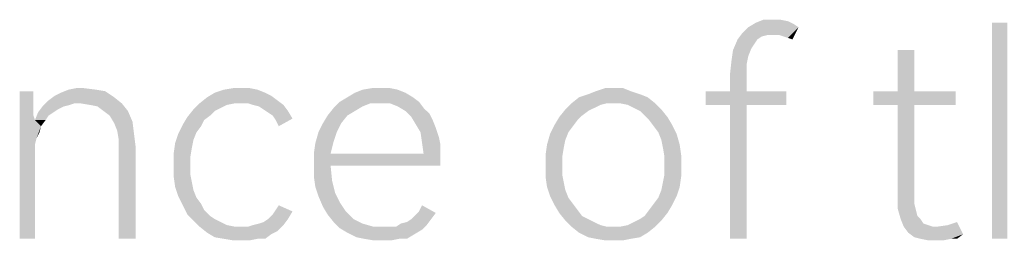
# Model space of a CAD drawing. Header units: millimetres. Extents: x 0 to 297, y 0 to 210.
# Tile 13 of 122: x 24.28 to 33.71, y 23.36 to 25.48. Entities that reach past the tile are written whole.
import ezdxf

# ---------------------------------------------------------------- set-up
doc = ezdxf.new("R2010")
doc.units = ezdxf.units.MM
doc.header["$LTSCALE"] = 16.335
doc.layers.get('0').update_dxf_attribs({"linetype": 'CONTINUOUS'})

msp = doc.modelspace()

# ---------------------------------------------------------------- linework, layer by layer
at = {"color": 7, "linetype": 'CONTINUOUS'}
for points in [[(31.5682, 25.4811), (31.6412, 25.4665), (31.3346, 25.4519)], [(31.4952, 25.4811), (31.5682, 25.4811), (31.3346, 25.4519)], [(31.4952, 25.4811), (31.3346, 25.4519), (31.4076, 25.4811)], [(31.3346, 25.4519), (31.6412, 25.4665), (31.6996, 25.4373)], [(31.7434, 25.4081), (31.2032, 25.3497), (31.2616, 25.4081)], [(31.4514, 25.3351), (31.2032, 25.3497), (31.7434, 25.4081)], [(31.6996, 25.4373), (31.2616, 25.4081), (31.3346, 25.4519)], [(31.2616, 25.4081), (31.6996, 25.4373), (31.7434, 25.4081)], [(31.5098, 25.3351), (31.4514, 25.3351), (31.7434, 25.4081)], [(31.5536, 25.3351), (31.5098, 25.3351), (31.7434, 25.4081)], [(31.5974, 25.3205), (31.5536, 25.3351), (31.7434, 25.4081)], [(31.6412, 25.3059), (31.5974, 25.3205), (31.7434, 25.4081)], [(31.6412, 25.3059), (31.7434, 25.4081), (31.685, 25.2913)], [(33.7434, 25.4519), (33.7434, 24.5322), (33.5974, 23.3789)], [(33.7434, 25.4519), (33.5974, 23.3789), (33.5974, 25.4519)], [(31.3492, 25.2913), (31.32, 25.2475), (31.1157, 25.1891)], [(31.3492, 25.2913), (31.1157, 25.1891), (31.1594, 25.2913)], [(31.4514, 25.3351), (31.1594, 25.2913), (31.2032, 25.3497)], [(31.4514, 25.3351), (31.393, 25.3205), (31.1594, 25.2913)], [(31.1594, 25.2913), (31.393, 25.3205), (31.3492, 25.2913)], [(31.2616, 25.1307), (31.1011, 25.0869), (31.1157, 25.1891)], [(31.32, 25.2475), (31.2908, 25.2037), (31.1157, 25.1891)], [(31.1157, 25.1891), (31.2908, 25.2037), (31.2616, 25.1307)], [(32.8529, 25.1891), (32.6923, 24.795), (32.6923, 25.1891)], [(32.6923, 24.795), (32.8529, 25.1891), (32.8529, 24.795)], [(31.247, 25.0577), (31.0865, 24.9555), (31.1011, 25.0869)], [(31.1011, 25.0869), (31.2616, 25.1307), (31.247, 25.0577)], [(31.0865, 24.9555), (31.247, 25.0577), (31.247, 24.9555)], [(31.247, 24.9555), (31.0865, 24.795), (31.0865, 24.9555)], [(31.0865, 24.795), (31.247, 24.9555), (31.247, 24.795)], [(25.0135, 24.8096), (25.1011, 24.795), (24.6777, 24.7804)], [(25.0135, 24.8096), (24.6777, 24.7804), (24.7507, 24.8096)], [(24.8967, 24.8242), (24.7507, 24.8096), (24.8237, 24.8242)], [(24.7507, 24.8096), (24.8967, 24.8242), (25.0135, 24.8096)], [(26.5609, 24.8096), (26.1521, 24.7804), (26.2397, 24.8096)], [(26.1521, 24.7804), (26.5609, 24.8096), (26.6339, 24.7804)], [(26.4149, 24.8242), (26.4879, 24.8242), (26.2397, 24.8096)], [(26.4149, 24.8242), (26.2397, 24.8096), (26.3273, 24.8242)], [(26.2397, 24.8096), (26.4879, 24.8242), (26.5609, 24.8096)], [(27.904, 24.8096), (27.4952, 24.7804), (27.5682, 24.8096)], [(27.4952, 24.7804), (27.904, 24.8096), (27.977, 24.7804)], [(27.7434, 24.8242), (27.831, 24.8242), (27.5682, 24.8096)], [(27.7434, 24.8242), (27.5682, 24.8096), (27.6558, 24.8242)], [(27.5682, 24.8096), (27.831, 24.8242), (27.904, 24.8096)], [(29.977, 24.8242), (30.0646, 24.8242), (29.8018, 24.795)], [(29.977, 24.8242), (29.8018, 24.795), (29.8894, 24.8242)], [(29.8018, 24.795), (30.0646, 24.8242), (30.1375, 24.795)], [(24.4149, 24.795), (24.4149, 24.6928), (24.2835, 23.3789)], [(24.4149, 24.795), (24.2835, 23.3789), (24.2835, 24.795)], [(25.1886, 24.7366), (24.5609, 24.7074), (24.6193, 24.7512)], [(24.8091, 24.6782), (24.5609, 24.7074), (25.1886, 24.7366)], [(24.6193, 24.7512), (24.6777, 24.7804), (25.1011, 24.795)], [(24.6193, 24.7512), (25.1011, 24.795), (25.1886, 24.7366)], [(24.8675, 24.6782), (24.8091, 24.6782), (25.1886, 24.7366)], [(24.8675, 24.6782), (25.1886, 24.7366), (25.2616, 24.6782)], [(26.7507, 24.7074), (26.0062, 24.6782), (26.0792, 24.7366)], [(26.6339, 24.7804), (26.6923, 24.7512), (26.0792, 24.7366)], [(26.6339, 24.7804), (26.0792, 24.7366), (26.1521, 24.7804)], [(26.0792, 24.7366), (26.6923, 24.7512), (26.7507, 24.7074)], [(28.05, 24.7366), (27.3492, 24.6928), (27.4222, 24.7366)], [(27.3492, 24.6928), (28.05, 24.7366), (28.1084, 24.6928)], [(27.977, 24.7804), (27.4222, 24.7366), (27.4952, 24.7804)], [(27.4222, 24.7366), (27.977, 24.7804), (28.05, 24.7366)], [(30.2981, 24.7366), (29.5682, 24.6782), (29.6412, 24.7366)], [(29.904, 24.6782), (29.5682, 24.6782), (30.2981, 24.7366)], [(30.2251, 24.7658), (29.6412, 24.7366), (29.7288, 24.7658)], [(29.6412, 24.7366), (30.2251, 24.7658), (30.2981, 24.7366)], [(30.1375, 24.795), (29.7288, 24.7658), (29.8018, 24.795)], [(29.7288, 24.7658), (30.1375, 24.795), (30.2251, 24.7658)], [(29.977, 24.6782), (29.904, 24.6782), (30.2981, 24.7366)], [(30.0354, 24.6782), (29.977, 24.6782), (30.2981, 24.7366)], [(30.0354, 24.6782), (30.2981, 24.7366), (30.3711, 24.6782)], [(31.247, 24.795), (31.6266, 24.795), (30.8529, 24.6636)], [(31.0865, 24.795), (31.247, 24.795), (30.8529, 24.6636)], [(31.0865, 24.795), (30.8529, 24.6636), (30.8529, 24.795)], [(31.0865, 24.6636), (30.8529, 24.6636), (31.6266, 24.795)], [(31.247, 24.6636), (31.0865, 24.6636), (31.6266, 24.795)], [(31.247, 24.6636), (31.6266, 24.795), (31.6266, 24.6636)], [(32.8529, 24.795), (33.247, 24.795), (32.4587, 24.6636)], [(32.6923, 24.795), (32.8529, 24.795), (32.4587, 24.6636)], [(32.6923, 24.795), (32.4587, 24.6636), (32.4587, 24.795)], [(32.6923, 24.6636), (32.4587, 24.6636), (33.247, 24.795)], [(32.8529, 24.6636), (32.6923, 24.6636), (33.247, 24.795)], [(32.8529, 24.6636), (33.247, 24.795), (33.247, 24.6636)], [(24.4149, 24.6928), (24.4149, 24.6198), (24.2835, 23.3789)], [(24.4149, 24.6198), (24.4149, 24.5614), (24.2835, 23.3789)], [(24.7069, 24.649), (24.6485, 24.6198), (24.4587, 24.5906)], [(24.7069, 24.649), (24.4587, 24.5906), (24.5025, 24.649)], [(24.4587, 24.5906), (24.6485, 24.6198), (24.6047, 24.5906)], [(24.8091, 24.6782), (24.5025, 24.649), (24.5609, 24.7074)], [(24.8091, 24.6782), (24.7653, 24.6636), (24.5025, 24.649)], [(24.5025, 24.649), (24.7653, 24.6636), (24.7069, 24.649)], [(25.2616, 24.6782), (24.9551, 24.6636), (24.8675, 24.6782)], [(25.0281, 24.649), (24.9551, 24.6636), (25.2616, 24.6782)], [(25.0865, 24.6052), (25.0281, 24.649), (25.2616, 24.6782)], [(25.0865, 24.6052), (25.2616, 24.6782), (25.32, 24.6052)], [(26.1521, 24.6052), (25.8894, 24.5468), (25.9478, 24.6198)], [(26.3419, 24.6782), (26.2689, 24.6636), (25.9478, 24.6198)], [(26.3419, 24.6782), (25.9478, 24.6198), (26.0062, 24.6782)], [(26.2689, 24.6636), (26.2105, 24.6344), (25.9478, 24.6198)], [(25.9478, 24.6198), (26.2105, 24.6344), (26.1521, 24.6052)], [(26.3419, 24.6782), (26.0062, 24.6782), (26.7507, 24.7074)], [(26.4003, 24.6782), (26.3419, 24.6782), (26.7507, 24.7074)], [(26.4733, 24.6782), (26.4003, 24.6782), (26.7507, 24.7074)], [(26.5171, 24.6636), (26.4733, 24.6782), (26.7507, 24.7074)], [(26.5171, 24.6636), (26.7507, 24.7074), (26.8091, 24.6636)], [(26.8091, 24.6636), (26.5755, 24.649), (26.5171, 24.6636)], [(26.6193, 24.6198), (26.5755, 24.649), (26.8091, 24.6636)], [(26.6193, 24.6198), (26.8091, 24.6636), (26.8529, 24.6052)], [(26.8529, 24.6052), (26.6631, 24.5906), (26.6193, 24.6198)], [(27.4952, 24.6052), (27.2324, 24.5614), (27.2908, 24.6344)], [(27.6412, 24.6782), (27.2908, 24.6344), (27.3492, 24.6928)], [(27.6412, 24.6782), (27.5682, 24.649), (27.2908, 24.6344)], [(27.2908, 24.6344), (27.5682, 24.649), (27.4952, 24.6052)], [(27.3492, 24.6928), (28.1084, 24.6928), (27.6412, 24.6782)], [(27.7288, 24.6782), (27.6412, 24.6782), (28.1084, 24.6928)], [(27.831, 24.6782), (27.7288, 24.6782), (28.1084, 24.6928)], [(27.904, 24.649), (27.831, 24.6782), (28.1084, 24.6928)], [(27.904, 24.649), (28.1084, 24.6928), (28.1521, 24.6344)], [(28.1521, 24.6344), (27.977, 24.6052), (27.904, 24.649)], [(27.977, 24.6052), (28.1521, 24.6344), (28.2105, 24.576)], [(29.7288, 24.6052), (29.4514, 24.5468), (29.5098, 24.6198)], [(29.904, 24.6782), (29.8456, 24.6636), (29.5098, 24.6198)], [(29.904, 24.6782), (29.5098, 24.6198), (29.5682, 24.6782)], [(29.8456, 24.6636), (29.7872, 24.6344), (29.5098, 24.6198)], [(29.5098, 24.6198), (29.7872, 24.6344), (29.7288, 24.6052)], [(30.3711, 24.6782), (30.1084, 24.6636), (30.0354, 24.6782)], [(30.1667, 24.6344), (30.1084, 24.6636), (30.3711, 24.6782)], [(30.1667, 24.6344), (30.3711, 24.6782), (30.4295, 24.6198)], [(30.4295, 24.6198), (30.2251, 24.6052), (30.1667, 24.6344)], [(30.2689, 24.5614), (30.2251, 24.6052), (30.4295, 24.6198)], [(30.2689, 24.5614), (30.4295, 24.6198), (30.4879, 24.5468)], [(31.247, 24.6636), (31.0865, 23.3789), (31.0865, 24.6636)], [(31.0865, 23.3789), (31.247, 24.6636), (31.247, 23.3789)], [(32.8529, 24.6636), (32.8529, 23.8023), (32.6923, 23.7731)], [(32.8529, 24.6636), (32.6923, 23.7731), (32.6923, 24.6636)], [(24.4149, 24.5614), (24.4295, 24.5176), (24.2835, 23.3789)], [(24.6047, 24.5906), (24.5609, 24.5614), (24.4295, 24.5176)], [(24.6047, 24.5906), (24.4295, 24.5176), (24.4587, 24.5906)], [(24.4295, 24.5176), (24.5609, 24.5614), (24.5317, 24.5176)], [(25.32, 24.6052), (25.1448, 24.5614), (25.0865, 24.6052)], [(25.1448, 24.5614), (25.32, 24.6052), (25.3638, 24.503)], [(25.3638, 24.503), (25.1886, 24.4884), (25.1448, 24.5614)], [(26.05, 24.5176), (25.8456, 24.4738), (25.8894, 24.5468)], [(26.1521, 24.6052), (26.1084, 24.5614), (25.8894, 24.5468)], [(25.8894, 24.5468), (26.1084, 24.5614), (26.05, 24.5176)], [(26.7069, 24.5614), (26.6631, 24.5906), (26.8529, 24.6052)], [(26.7069, 24.5614), (26.8529, 24.6052), (26.8967, 24.5322)], [(26.8967, 24.5322), (26.7361, 24.5176), (26.7069, 24.5614)], [(26.7361, 24.5176), (26.8967, 24.5322), (26.7653, 24.4592)], [(27.4222, 24.5614), (27.1886, 24.4884), (27.2324, 24.5614)], [(27.1886, 24.4884), (27.4222, 24.5614), (27.3638, 24.4884)], [(27.2324, 24.5614), (27.4952, 24.6052), (27.4222, 24.5614)], [(28.2105, 24.576), (28.0354, 24.5468), (27.977, 24.6052)], [(28.0354, 24.5468), (28.2105, 24.576), (28.2397, 24.5176)], [(28.2397, 24.5176), (28.0792, 24.4738), (28.0354, 24.5468)], [(29.6266, 24.5176), (29.4076, 24.4738), (29.4514, 24.5468)], [(29.7288, 24.6052), (29.6704, 24.5614), (29.4514, 24.5468)], [(29.4514, 24.5468), (29.6704, 24.5614), (29.6266, 24.5176)], [(30.4879, 24.5468), (30.3127, 24.5176), (30.2689, 24.5614)], [(30.3127, 24.5176), (30.4879, 24.5468), (30.5317, 24.4738)], [(33.7434, 24.5322), (33.7434, 24.284), (33.5974, 23.3789)], [(24.4295, 24.5176), (24.4295, 24.284), (24.2835, 23.3789)], [(24.4295, 24.5176), (24.5317, 24.5176), (24.4879, 24.4592)], [(24.4295, 24.5176), (24.4879, 24.4592), (24.4441, 24.3424)], [(24.4295, 24.5176), (24.4441, 24.3424), (24.4295, 24.284)], [(24.4879, 24.4592), (24.4733, 24.4008), (24.4441, 24.3424)], [(25.2178, 24.4154), (25.1886, 24.4884), (25.3638, 24.503)], [(25.2178, 24.4154), (25.3638, 24.503), (25.3784, 24.3862)], [(26.0208, 24.4592), (25.8018, 24.3862), (25.8456, 24.4738)], [(26.0208, 24.4592), (25.977, 24.4008), (25.8018, 24.3862)], [(25.8456, 24.4738), (26.05, 24.5176), (26.0208, 24.4592)], [(27.3638, 24.4884), (27.1448, 24.4008), (27.1886, 24.4884)], [(27.1448, 24.4008), (27.3638, 24.4884), (27.32, 24.4008)], [(28.0792, 24.4738), (28.2397, 24.5176), (28.2689, 24.4446)], [(28.2689, 24.4446), (28.123, 24.4008), (28.0792, 24.4738)], [(28.123, 24.4008), (28.2689, 24.4446), (28.2981, 24.357)], [(29.5828, 24.4592), (29.3638, 24.3862), (29.4076, 24.4738)], [(29.5828, 24.4592), (29.539, 24.4008), (29.3638, 24.3862)], [(29.4076, 24.4738), (29.6266, 24.5176), (29.5828, 24.4592)], [(30.5317, 24.4738), (30.3565, 24.4592), (30.3127, 24.5176)], [(30.4003, 24.4008), (30.3565, 24.4592), (30.5317, 24.4738)], [(30.4003, 24.4008), (30.5317, 24.4738), (30.5755, 24.3862)], [(25.3784, 24.3862), (25.2324, 24.3278), (25.2178, 24.4154)], [(25.2324, 24.3278), (25.3784, 24.3862), (25.393, 24.2694)], [(25.9478, 24.3278), (25.7726, 24.2986), (25.8018, 24.3862)], [(25.8018, 24.3862), (25.977, 24.4008), (25.9478, 24.3278)], [(27.32, 24.4008), (27.2908, 24.3132), (27.1157, 24.2986)], [(27.32, 24.4008), (27.1157, 24.2986), (27.1448, 24.4008)], [(28.2981, 24.357), (28.1375, 24.2986), (28.123, 24.4008)], [(28.1375, 24.2986), (28.2981, 24.357), (28.3127, 24.284)], [(29.5098, 24.3278), (29.3346, 24.284), (29.3638, 24.3862)], [(29.3638, 24.3862), (29.539, 24.4008), (29.5098, 24.3278)], [(30.5755, 24.3862), (30.4295, 24.3278), (30.4003, 24.4008)], [(30.4295, 24.3278), (30.5755, 24.3862), (30.6047, 24.284)], [(24.4295, 24.284), (24.4295, 24.211), (24.2835, 23.3789)], [(25.393, 24.2694), (25.2324, 24.2256), (25.2324, 24.3278)], [(25.2324, 23.3789), (25.2324, 24.2256), (25.393, 24.2694)], [(25.2324, 23.3789), (25.393, 24.2694), (25.393, 23.3789)], [(25.9332, 24.2548), (25.758, 24.1964), (25.7726, 24.2986)], [(25.758, 24.1964), (25.9332, 24.2548), (25.9186, 24.1672)], [(25.7726, 24.2986), (25.9478, 24.3278), (25.9332, 24.2548)], [(27.1011, 24.1964), (27.1157, 24.2986), (27.2908, 24.3132)], [(27.1011, 24.1964), (27.2908, 24.3132), (27.2616, 24.1964)], [(28.3127, 24.284), (28.1521, 24.1964), (28.1375, 24.2986)], [(28.1521, 24.1964), (28.3127, 24.284), (28.3127, 24.1964)], [(29.4952, 24.2548), (29.32, 24.1818), (29.3346, 24.284)], [(29.32, 24.1818), (29.4952, 24.2548), (29.4806, 24.1672)], [(29.3346, 24.284), (29.5098, 24.3278), (29.4952, 24.2548)], [(30.6047, 24.284), (30.4441, 24.2548), (30.4295, 24.3278)], [(30.4441, 24.2548), (30.6047, 24.284), (30.6193, 24.1818)], [(30.6193, 24.1818), (30.4587, 24.1672), (30.4441, 24.2548)], [(33.7434, 24.284), (33.7434, 24.211), (33.5974, 23.3789)], [(24.2835, 23.3789), (24.4295, 24.211), (24.4295, 23.3789)], [(25.9186, 24.1672), (25.758, 24.0796), (25.758, 24.1964)], [(25.758, 24.0796), (25.9186, 24.1672), (25.9186, 24.0796)], [(28.1521, 24.1964), (28.3127, 24.1964), (27.1011, 24.0942)], [(27.2616, 24.1964), (28.1521, 24.1964), (27.1011, 24.0942)], [(27.2616, 24.1964), (27.1011, 24.0942), (27.1011, 24.1964)], [(27.2616, 24.0796), (27.1011, 24.0942), (28.3127, 24.1964)], [(27.2616, 24.0796), (28.3127, 24.1964), (28.3127, 24.0796)], [(29.4806, 24.1672), (29.32, 24.0796), (29.32, 24.1818)], [(29.32, 24.0796), (29.4806, 24.1672), (29.4806, 24.0796)], [(30.4587, 24.0796), (30.4587, 24.1672), (30.6193, 24.1818)], [(30.4587, 24.0796), (30.6193, 24.1818), (30.6193, 24.0796)], [(33.5974, 23.3789), (33.7434, 24.211), (33.7434, 23.3789)], [(25.9186, 24.0796), (25.9186, 23.992), (25.758, 23.9774)], [(25.9186, 24.0796), (25.758, 23.9774), (25.758, 24.0796)], [(27.2616, 24.0796), (27.1011, 23.9774), (27.1011, 24.0942)], [(27.1011, 23.9774), (27.2616, 24.0796), (27.2762, 23.9337)], [(29.4806, 24.0796), (29.4806, 23.992), (29.32, 23.9774)], [(29.4806, 24.0796), (29.32, 23.9774), (29.32, 24.0796)], [(30.6193, 24.0796), (30.4587, 23.992), (30.4587, 24.0796)], [(30.4587, 23.992), (30.6193, 24.0796), (30.6193, 23.9774)], [(25.758, 23.9774), (25.9186, 23.992), (25.9332, 23.9191)], [(25.9332, 23.9191), (25.7726, 23.8753), (25.758, 23.9774)], [(27.2762, 23.9337), (27.1157, 23.8753), (27.1011, 23.9774)], [(29.32, 23.9774), (29.4806, 23.992), (29.4952, 23.9191)], [(29.4952, 23.9191), (29.3346, 23.8753), (29.32, 23.9774)], [(30.6193, 23.9774), (30.4441, 23.9191), (30.4587, 23.992)], [(30.4441, 23.9191), (30.6193, 23.9774), (30.6047, 23.8753)], [(25.7726, 23.8753), (25.9332, 23.9191), (25.9478, 23.8461)], [(25.9478, 23.8461), (25.8018, 23.7877), (25.7726, 23.8753)], [(27.1157, 23.8753), (27.2762, 23.9337), (27.3054, 23.8169)], [(27.3054, 23.8169), (27.1448, 23.7877), (27.1157, 23.8753)], [(29.3346, 23.8753), (29.4952, 23.9191), (29.5098, 23.8461)], [(29.5098, 23.8461), (29.3638, 23.7877), (29.3346, 23.8753)], [(30.6047, 23.8753), (30.4295, 23.8461), (30.4441, 23.9191)], [(30.4295, 23.8461), (30.6047, 23.8753), (30.5755, 23.7877)], [(25.8018, 23.7877), (25.9478, 23.8461), (25.977, 23.7731)], [(25.977, 23.7731), (25.8456, 23.7001), (25.8018, 23.7877)], [(25.977, 23.7731), (26.0208, 23.7147), (25.8456, 23.7001)], [(27.1448, 23.7877), (27.3054, 23.8169), (27.3492, 23.7293)], [(27.3492, 23.7293), (27.1886, 23.6855), (27.1448, 23.7877)], [(29.3638, 23.7877), (29.5098, 23.8461), (29.539, 23.7731)], [(29.539, 23.7731), (29.4076, 23.7001), (29.3638, 23.7877)], [(29.539, 23.7731), (29.5828, 23.7147), (29.4076, 23.7001)], [(30.3565, 23.7147), (30.4003, 23.7731), (30.5755, 23.7877)], [(30.3565, 23.7147), (30.5755, 23.7877), (30.5317, 23.7001)], [(30.5755, 23.7877), (30.4003, 23.7731), (30.4295, 23.8461)], [(32.6923, 23.7731), (32.8529, 23.8023), (32.8529, 23.7147)], [(32.8529, 23.7147), (32.6923, 23.6709), (32.6923, 23.7731)], [(25.8456, 23.7001), (26.0208, 23.7147), (26.05, 23.6563)], [(26.05, 23.6563), (25.8894, 23.6125), (25.8456, 23.7001)], [(26.7361, 23.6563), (26.7653, 23.7001), (26.8967, 23.6417)], [(27.1886, 23.6855), (27.3492, 23.7293), (27.4076, 23.6417)], [(27.4076, 23.6417), (27.2324, 23.6125), (27.1886, 23.6855)], [(28.1084, 23.6417), (28.1375, 23.7001), (28.2689, 23.6271)], [(29.4076, 23.7001), (29.5828, 23.7147), (29.6266, 23.6563)], [(29.6266, 23.6563), (29.4514, 23.6271), (29.4076, 23.7001)], [(30.5317, 23.7001), (30.3127, 23.6563), (30.3565, 23.7147)], [(30.3127, 23.6563), (30.5317, 23.7001), (30.4879, 23.6271)], [(32.6923, 23.6709), (32.8529, 23.7147), (32.8675, 23.6563)], [(25.8894, 23.6125), (26.05, 23.6563), (26.1084, 23.5979)], [(26.1084, 23.5979), (25.9478, 23.5541), (25.8894, 23.6125)], [(26.1084, 23.5979), (26.1521, 23.5687), (25.9478, 23.5541)], [(26.6631, 23.5687), (26.7069, 23.6125), (26.8967, 23.6417)], [(26.6631, 23.5687), (26.8967, 23.6417), (26.8529, 23.5687)], [(26.8967, 23.6417), (26.7069, 23.6125), (26.7361, 23.6563)], [(27.2324, 23.6125), (27.4076, 23.6417), (27.4806, 23.5687)], [(27.4806, 23.5687), (27.2908, 23.5395), (27.2324, 23.6125)], [(28.0354, 23.5687), (28.0792, 23.6125), (28.2689, 23.6271)], [(28.0354, 23.5687), (28.2689, 23.6271), (28.2251, 23.5687)], [(28.2689, 23.6271), (28.0792, 23.6125), (28.1084, 23.6417)], [(29.4514, 23.6271), (29.6266, 23.6563), (29.6704, 23.5979)], [(29.6704, 23.5979), (29.5098, 23.5541), (29.4514, 23.6271)], [(29.6704, 23.5979), (29.7288, 23.5687), (29.5098, 23.5541)], [(30.2251, 23.5687), (30.2689, 23.5979), (30.4879, 23.6271)], [(30.2251, 23.5687), (30.4879, 23.6271), (30.4295, 23.5541)], [(30.4879, 23.6271), (30.2689, 23.5979), (30.3127, 23.6563)], [(32.8675, 23.6563), (32.7215, 23.5687), (32.6923, 23.6709)], [(32.8675, 23.6563), (32.8821, 23.5979), (32.7215, 23.5687)], [(32.7215, 23.5687), (32.8821, 23.5979), (32.9113, 23.5687)], [(25.9478, 23.5541), (26.1521, 23.5687), (26.2105, 23.5395)], [(26.2105, 23.5395), (26.0062, 23.4957), (25.9478, 23.5541)], [(26.2105, 23.5395), (26.2689, 23.5103), (26.0062, 23.4957)], [(26.0062, 23.4957), (26.2689, 23.5103), (26.3419, 23.4957)], [(26.3419, 23.4957), (26.0792, 23.4373), (26.0062, 23.4957)], [(26.4733, 23.4957), (26.7507, 23.4519), (26.0792, 23.4373)], [(26.4003, 23.4957), (26.4733, 23.4957), (26.0792, 23.4373)], [(26.3419, 23.4957), (26.4003, 23.4957), (26.0792, 23.4373)], [(26.8091, 23.5103), (26.4733, 23.4957), (26.5171, 23.5103)], [(26.4733, 23.4957), (26.8091, 23.5103), (26.7507, 23.4519)], [(26.5171, 23.5103), (26.5755, 23.5249), (26.8529, 23.5687)], [(26.5171, 23.5103), (26.8529, 23.5687), (26.8091, 23.5103)], [(26.5755, 23.5249), (26.6193, 23.5395), (26.8529, 23.5687)], [(26.8529, 23.5687), (26.6193, 23.5395), (26.6631, 23.5687)], [(27.2908, 23.5395), (27.4806, 23.5687), (27.5682, 23.5249)], [(27.5682, 23.5249), (27.3492, 23.4811), (27.2908, 23.5395)], [(27.5682, 23.5249), (27.6704, 23.4957), (27.3492, 23.4811)], [(27.831, 23.4957), (27.8894, 23.4957), (27.3492, 23.4811)], [(27.7726, 23.4957), (27.831, 23.4957), (27.3492, 23.4811)], [(27.6704, 23.4957), (27.7726, 23.4957), (27.3492, 23.4811)], [(28.1375, 23.4665), (27.3492, 23.4811), (27.8894, 23.4957)], [(28.1813, 23.5103), (27.8894, 23.4957), (27.9332, 23.5249)], [(27.8894, 23.4957), (28.1813, 23.5103), (28.1375, 23.4665)], [(27.9332, 23.5249), (27.9916, 23.5395), (28.2251, 23.5687)], [(27.9332, 23.5249), (28.2251, 23.5687), (28.1813, 23.5103)], [(28.2251, 23.5687), (27.9916, 23.5395), (28.0354, 23.5687)], [(29.5098, 23.5541), (29.7288, 23.5687), (29.7872, 23.5395)], [(29.7872, 23.5395), (29.5682, 23.4957), (29.5098, 23.5541)], [(29.7872, 23.5395), (29.8456, 23.5103), (29.5682, 23.4957)], [(29.5682, 23.4957), (29.8456, 23.5103), (29.904, 23.4957)], [(29.904, 23.4957), (29.6412, 23.4373), (29.5682, 23.4957)], [(30.0354, 23.4957), (30.3711, 23.4957), (29.6412, 23.4373)], [(29.977, 23.4957), (30.0354, 23.4957), (29.6412, 23.4373)], [(29.904, 23.4957), (29.977, 23.4957), (29.6412, 23.4373)], [(29.6412, 23.4373), (30.3711, 23.4957), (30.2981, 23.4373)], [(30.0354, 23.4957), (30.1084, 23.5103), (30.4295, 23.5541)], [(30.0354, 23.4957), (30.4295, 23.5541), (30.3711, 23.4957)], [(30.1084, 23.5103), (30.1667, 23.5395), (30.4295, 23.5541)], [(30.4295, 23.5541), (30.1667, 23.5395), (30.2251, 23.5687)], [(32.9113, 23.5687), (32.7507, 23.4957), (32.7215, 23.5687)], [(32.9113, 23.5687), (32.9405, 23.5249), (32.7507, 23.4957)], [(32.9405, 23.5249), (32.9843, 23.5103), (32.7507, 23.4957)], [(32.7507, 23.4957), (32.9843, 23.5103), (33.0281, 23.4957)], [(33.0281, 23.4957), (32.7945, 23.4373), (32.7507, 23.4957)], [(32.7945, 23.4373), (33.0719, 23.4957), (33.174, 23.5103)], [(33.32, 23.4227), (32.7945, 23.4373), (33.174, 23.5103)], [(33.0281, 23.4957), (33.0719, 23.4957), (32.7945, 23.4373)], [(33.174, 23.5103), (33.2616, 23.5395), (33.32, 23.4227)], [(26.0792, 23.4373), (26.7507, 23.4519), (26.6923, 23.4227)], [(26.6923, 23.4227), (26.1521, 23.3935), (26.0792, 23.4373)], [(26.2397, 23.3789), (26.1521, 23.3935), (26.6923, 23.4227)], [(26.5609, 23.3789), (26.2397, 23.3789), (26.6923, 23.4227)], [(26.5609, 23.3789), (26.6923, 23.4227), (26.6339, 23.3789)], [(28.1375, 23.4665), (27.4222, 23.4373), (27.3492, 23.4811)], [(27.4222, 23.4373), (28.1375, 23.4665), (28.0646, 23.4227)], [(28.0646, 23.4227), (27.5098, 23.3935), (27.4222, 23.4373)], [(27.5828, 23.3789), (27.5098, 23.3935), (28.0646, 23.4227)], [(27.9186, 23.3789), (27.5828, 23.3789), (28.0646, 23.4227)], [(27.9186, 23.3789), (28.0646, 23.4227), (27.9916, 23.3789)], [(30.2981, 23.4373), (29.7288, 23.3935), (29.6412, 23.4373)], [(29.7288, 23.3935), (30.2981, 23.4373), (30.2251, 23.3935)], [(30.2251, 23.3935), (29.8018, 23.3789), (29.7288, 23.3935)], [(29.8018, 23.3789), (30.2251, 23.3935), (30.1375, 23.3789)], [(33.32, 23.4227), (32.8529, 23.3935), (32.7945, 23.4373)], [(32.9113, 23.3789), (32.8529, 23.3935), (33.32, 23.4227)], [(33.2032, 23.3789), (32.9113, 23.3789), (33.32, 23.4227)], [(33.2032, 23.3789), (33.32, 23.4227), (33.2616, 23.3789)], [(26.5609, 23.3789), (26.3273, 23.3643), (26.2397, 23.3789)], [(26.4149, 23.3643), (26.3273, 23.3643), (26.5609, 23.3789)], [(26.4149, 23.3643), (26.5609, 23.3789), (26.4879, 23.3643)], [(27.9186, 23.3789), (27.6704, 23.3643), (27.5828, 23.3789)], [(27.758, 23.3643), (27.6704, 23.3643), (27.9186, 23.3789)], [(27.758, 23.3643), (27.9186, 23.3789), (27.8456, 23.3643)], [(30.1375, 23.3789), (29.8894, 23.3643), (29.8018, 23.3789)], [(29.977, 23.3643), (29.8894, 23.3643), (30.1375, 23.3789)], [(29.977, 23.3643), (30.1375, 23.3789), (30.0646, 23.3643)], [(33.2032, 23.3789), (32.9843, 23.3643), (32.9113, 23.3789)], [(33.0719, 23.3643), (32.9843, 23.3643), (33.2032, 23.3789)], [(33.0719, 23.3643), (33.2032, 23.3789), (33.1302, 23.3643)]]:
    msp.add_solid(points, dxfattribs=at)

doc.saveas('drawing.dxf')
